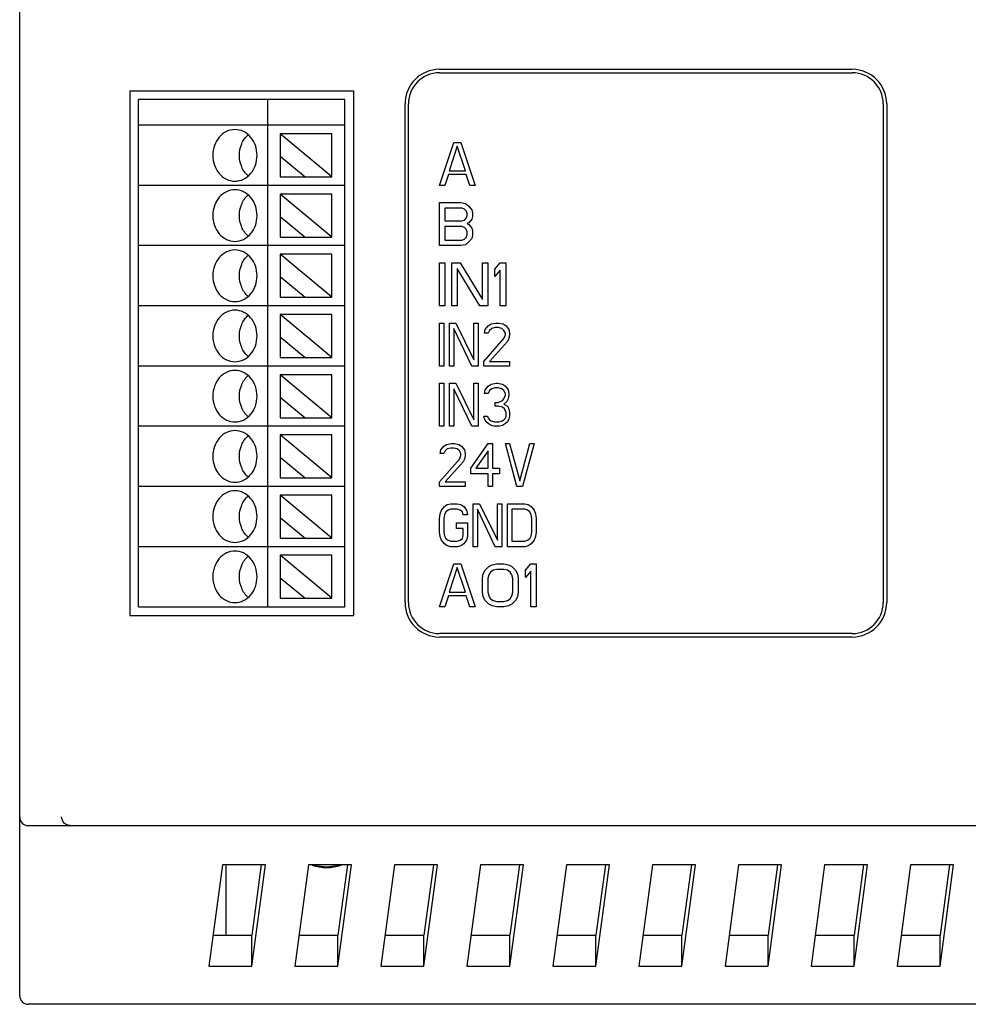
# Model space of a CAD drawing. Header units: millimetres. Extents: x -2787 to 4673, y -54 to 2046.
# Tile 102 of 124: x 2763 to 2818, y 1261 to 1318. Entities that reach past the tile are written whole.
import ezdxf

# ---------------------------------------------------------------- set-up
doc = ezdxf.new("R2010")
doc.units = ezdxf.units.MM
doc.header["$LTSCALE"] = 81.675
doc.layers.get('0').update_dxf_attribs({"linetype": 'CONTINUOUS'})
doc.layers.add('02___PRT_ALL_AXES', color=7, linetype='CONTINUOUS')

msp = doc.modelspace()

# ---------------------------------------------------------------- linework, layer by layer
at = {"color": 3}
for p, q in [((2762.64, 1261.119), (2762.64, 1461.119)), ((2787.04, 1314.969), (2811.04, 1314.969)), ((2769.04, 1313.719), (2769.04, 1283.219)), ((2769.04, 1313.719), (2782.04, 1313.719)), ((2782.04, 1313.719), (2782.04, 1283.219)), ((2769.54, 1283.719), (2769.54, 1313.219)), ((2781.54, 1313.219), (2769.54, 1313.219)), ((2777.04, 1313.219), (2777.04, 1283.719)), ((2781.54, 1283.719), (2781.54, 1313.219)), ((2785.04, 1283.969), (2785.04, 1312.969)), ((2813.04, 1312.969), (2813.04, 1283.969)), ((2781.54, 1311.719), (2769.54, 1311.719)), ((2780.79, 1308.719), (2777.79, 1311.219)), ((2777.79, 1311.219), (2777.79, 1308.719)), ((2780.79, 1311.219), (2777.79, 1311.219)), ((2780.79, 1308.719), (2780.79, 1311.219)), ((2787.04, 1308.219), (2787.873, 1310.719)), ((2787.873, 1310.719), (2788.29, 1310.719)), ((2788.29, 1310.719), (2789.123, 1308.219)), ((2788.081, 1310.507), (2787.613, 1309.071)), ((2788.55, 1309.071), (2788.081, 1310.507)), ((2777.79, 1309.918), (2779.228, 1308.719)), ((2787.613, 1309.071), (2788.55, 1309.071)), ((2777.79, 1308.719), (2780.79, 1308.719)), ((2787.561, 1308.858), (2787.352, 1308.219)), ((2788.602, 1308.858), (2787.561, 1308.858)), ((2788.811, 1308.219), (2788.602, 1308.858)), ((2781.54, 1308.219), (2769.54, 1308.219)), ((2787.352, 1308.219), (2787.04, 1308.219)), ((2789.123, 1308.219), (2788.811, 1308.219)), ((2780.79, 1305.219), (2777.79, 1307.719)), ((2777.79, 1307.719), (2777.79, 1305.219)), ((2780.79, 1307.719), (2777.79, 1307.719)), ((2780.79, 1305.219), (2780.79, 1307.719)), ((2787.04, 1307.219), (2788.29, 1307.219)), ((2787.04, 1304.719), (2787.04, 1307.219)), ((2788.342, 1306.9), (2787.352, 1306.9)), ((2787.352, 1306.9), (2787.352, 1306.156)), ((2788.29, 1307.219), (2788.55, 1307.166)), ((2788.498, 1306.847), (2788.342, 1306.9)), ((2788.602, 1306.741), (2788.498, 1306.847)), ((2788.55, 1307.166), (2788.759, 1307.007)), ((2788.654, 1306.581), (2788.602, 1306.741)), ((2788.759, 1307.007), (2788.915, 1306.794)), ((2788.915, 1306.794), (2788.967, 1306.634)), ((2777.79, 1306.418), (2779.228, 1305.219)), ((2787.352, 1306.156), (2788.342, 1306.156)), ((2788.342, 1306.156), (2788.498, 1306.209)), ((2788.498, 1306.209), (2788.602, 1306.315)), ((2788.602, 1306.315), (2788.654, 1306.475)), ((2788.654, 1306.475), (2788.654, 1306.581)), ((2788.915, 1306.262), (2788.759, 1306.049)), ((2788.967, 1306.422), (2788.915, 1306.262)), ((2788.967, 1306.634), (2788.967, 1306.422)), ((2788.342, 1305.836), (2787.352, 1305.836)), ((2787.352, 1305.836), (2787.352, 1305.039)), ((2788.498, 1305.783), (2788.342, 1305.836)), ((2788.602, 1305.677), (2788.498, 1305.783)), ((2788.654, 1305.517), (2788.602, 1305.677)), ((2788.759, 1306.049), (2788.654, 1305.996)), ((2788.654, 1305.996), (2788.759, 1305.943)), ((2788.759, 1305.943), (2788.915, 1305.73)), ((2788.915, 1305.73), (2788.967, 1305.571)), ((2788.967, 1305.571), (2788.967, 1305.305)), ((2777.79, 1305.219), (2780.79, 1305.219)), ((2787.352, 1305.039), (2788.342, 1305.039)), ((2788.342, 1305.039), (2788.498, 1305.092)), ((2788.498, 1305.092), (2788.602, 1305.198)), ((2788.602, 1305.198), (2788.654, 1305.358)), ((2788.654, 1305.358), (2788.654, 1305.517)), ((2788.915, 1305.145), (2788.759, 1304.932)), ((2788.967, 1305.305), (2788.915, 1305.145)), ((2781.54, 1304.719), (2769.54, 1304.719)), ((2788.29, 1304.719), (2787.04, 1304.719)), ((2788.55, 1304.773), (2788.29, 1304.719)), ((2788.759, 1304.932), (2788.55, 1304.773)), ((2780.79, 1301.719), (2777.79, 1304.219)), ((2777.79, 1304.219), (2777.79, 1301.719)), ((2780.79, 1304.219), (2777.79, 1304.219)), ((2780.79, 1301.719), (2780.79, 1304.219)), ((2787.04, 1303.719), (2787.352, 1303.719)), ((2787.04, 1301.219), (2787.04, 1303.719)), ((2787.352, 1303.719), (2787.352, 1301.219)), ((2787.769, 1303.719), (2788.238, 1303.719)), ((2787.769, 1301.219), (2787.769, 1303.719)), ((2789.384, 1301.219), (2788.081, 1303.4)), ((2788.081, 1303.4), (2788.081, 1301.219)), ((2788.238, 1303.719), (2789.54, 1301.592)), ((2789.54, 1303.719), (2789.852, 1303.719)), ((2789.54, 1301.592), (2789.54, 1303.719)), ((2789.852, 1303.719), (2789.852, 1301.219)), ((2790.269, 1303.347), (2790.581, 1303.719)), ((2790.269, 1302.922), (2790.269, 1303.347)), ((2790.581, 1303.294), (2790.269, 1302.922)), ((2790.581, 1303.719), (2790.894, 1303.719)), ((2790.581, 1301.219), (2790.581, 1303.294)), ((2790.894, 1303.719), (2790.894, 1301.219)), ((2777.79, 1302.918), (2779.228, 1301.719)), ((2777.79, 1301.719), (2780.79, 1301.719)), ((2781.54, 1301.219), (2769.54, 1301.219)), ((2787.352, 1301.219), (2787.04, 1301.219)), ((2788.081, 1301.219), (2787.769, 1301.219)), ((2789.852, 1301.219), (2789.384, 1301.219)), ((2790.894, 1301.219), (2790.581, 1301.219)), ((2780.79, 1298.219), (2777.79, 1300.719)), ((2777.79, 1300.719), (2777.79, 1298.219)), ((2780.79, 1300.719), (2777.79, 1300.719)), ((2780.79, 1298.219), (2780.79, 1300.719)), ((2787.04, 1300.219), (2787.29, 1300.219)), ((2787.04, 1297.719), (2787.04, 1300.219)), ((2787.29, 1300.219), (2787.29, 1297.719)), ((2787.623, 1300.219), (2787.998, 1300.219)), ((2787.623, 1297.719), (2787.623, 1300.219)), ((2788.915, 1297.719), (2787.873, 1299.9)), ((2787.873, 1299.9), (2787.873, 1297.719)), ((2787.998, 1300.219), (2789.04, 1298.092)), ((2789.04, 1300.219), (2789.29, 1300.219)), ((2789.04, 1298.092), (2789.04, 1300.219)), ((2789.29, 1300.219), (2789.29, 1297.719)), ((2789.665, 1299.634), (2789.706, 1299.847)), ((2789.706, 1299.847), (2789.873, 1300.06)), ((2789.873, 1300.06), (2790.04, 1300.166)), ((2790.081, 1299.9), (2789.956, 1299.794)), ((2790.04, 1300.166), (2790.331, 1300.219)), ((2790.29, 1299.954), (2790.081, 1299.9)), ((2790.456, 1299.954), (2790.29, 1299.954)), ((2790.331, 1300.219), (2790.498, 1300.219)), ((2790.665, 1299.9), (2790.456, 1299.954)), ((2790.498, 1300.219), (2790.748, 1300.166)), ((2790.79, 1299.794), (2790.665, 1299.9)), ((2790.748, 1300.166), (2790.915, 1300.06)), ((2790.915, 1300.06), (2791.081, 1299.847)), ((2791.081, 1299.847), (2791.123, 1299.634)), ((2777.79, 1299.418), (2779.228, 1298.219)), ((2789.623, 1297.985), (2790.79, 1299.315)), ((2789.873, 1299.634), (2789.665, 1299.634)), ((2789.956, 1299.794), (2789.873, 1299.634)), ((2790.873, 1299.634), (2790.79, 1299.794)), ((2790.79, 1299.315), (2790.873, 1299.528)), ((2790.873, 1299.528), (2790.873, 1299.634)), ((2791.081, 1299.315), (2790.998, 1299.156)), ((2791.123, 1299.528), (2791.081, 1299.315)), ((2791.123, 1299.634), (2791.123, 1299.528)), ((2790.998, 1299.156), (2789.956, 1297.985)), ((2777.79, 1298.219), (2780.79, 1298.219)), ((2781.54, 1297.719), (2769.54, 1297.719)), ((2787.29, 1297.719), (2787.04, 1297.719)), ((2787.873, 1297.719), (2787.623, 1297.719)), ((2789.29, 1297.719), (2788.915, 1297.719)), ((2789.623, 1297.719), (2789.623, 1297.985)), ((2791.123, 1297.719), (2789.623, 1297.719)), ((2789.956, 1297.985), (2791.123, 1297.985)), ((2791.123, 1297.985), (2791.123, 1297.719)), ((2780.79, 1294.719), (2777.79, 1297.219)), ((2777.79, 1297.219), (2777.79, 1294.719)), ((2780.79, 1297.219), (2777.79, 1297.219)), ((2780.79, 1294.719), (2780.79, 1297.219)), ((2787.04, 1296.719), (2787.29, 1296.719)), ((2787.04, 1294.219), (2787.04, 1296.719)), ((2787.29, 1296.719), (2787.29, 1294.219)), ((2787.623, 1296.719), (2787.998, 1296.719)), ((2787.623, 1294.219), (2787.623, 1296.719)), ((2788.915, 1294.219), (2787.873, 1296.4)), ((2787.873, 1296.4), (2787.873, 1294.219)), ((2787.998, 1296.719), (2789.04, 1294.592)), ((2789.04, 1296.719), (2789.29, 1296.719)), ((2789.04, 1294.592), (2789.04, 1296.719)), ((2789.29, 1296.719), (2789.29, 1294.219)), ((2789.706, 1296.347), (2789.873, 1296.56)), ((2789.873, 1296.56), (2790.04, 1296.666)), ((2790.081, 1296.4), (2789.956, 1296.294)), ((2790.04, 1296.666), (2790.331, 1296.719)), ((2790.29, 1296.454), (2790.081, 1296.4)), ((2790.456, 1296.454), (2790.29, 1296.454)), ((2790.331, 1296.719), (2790.415, 1296.719)), ((2790.415, 1296.719), (2790.706, 1296.666)), ((2790.665, 1296.4), (2790.456, 1296.454)), ((2790.79, 1296.294), (2790.665, 1296.4)), ((2790.706, 1296.666), (2790.873, 1296.56)), ((2790.873, 1296.56), (2791.04, 1296.347)), ((2777.79, 1295.918), (2779.228, 1294.719)), ((2789.665, 1296.134), (2789.706, 1296.347)), ((2789.873, 1296.134), (2789.665, 1296.134)), ((2789.956, 1296.294), (2789.873, 1296.134)), ((2790.706, 1295.709), (2790.79, 1295.815)), ((2790.873, 1296.134), (2790.79, 1296.294)), ((2790.79, 1295.815), (2790.873, 1296.028)), ((2790.873, 1296.028), (2790.873, 1296.134)), ((2791.04, 1295.815), (2790.956, 1295.656)), ((2791.04, 1296.347), (2791.081, 1296.134)), ((2791.081, 1296.028), (2791.04, 1295.815)), ((2791.081, 1296.134), (2791.081, 1296.028)), ((2790.29, 1295.602), (2790.456, 1295.602)), ((2790.29, 1295.39), (2790.29, 1295.602)), ((2790.456, 1295.39), (2790.29, 1295.39)), ((2790.456, 1295.602), (2790.706, 1295.709)), ((2790.706, 1295.336), (2790.456, 1295.39)), ((2790.831, 1295.23), (2790.706, 1295.336)), ((2790.956, 1295.656), (2790.79, 1295.496)), ((2790.79, 1295.496), (2790.998, 1295.39)), ((2790.915, 1295.017), (2790.831, 1295.23)), ((2790.998, 1295.39), (2791.081, 1295.23)), ((2791.081, 1295.23), (2791.123, 1295.017)), ((2777.79, 1294.719), (2780.79, 1294.719)), ((2789.623, 1294.805), (2789.831, 1294.805)), ((2789.665, 1294.645), (2789.623, 1294.805)), ((2789.831, 1294.805), (2789.873, 1294.698)), ((2789.873, 1294.698), (2789.956, 1294.592)), ((2790.79, 1294.592), (2790.873, 1294.698)), ((2790.873, 1294.698), (2790.915, 1294.805)), ((2790.915, 1294.805), (2790.915, 1295.017)), ((2791.123, 1294.805), (2791.081, 1294.645)), ((2791.123, 1295.017), (2791.123, 1294.805)), ((2781.54, 1294.219), (2769.54, 1294.219)), ((2787.29, 1294.219), (2787.04, 1294.219)), ((2787.873, 1294.219), (2787.623, 1294.219)), ((2789.29, 1294.219), (2788.915, 1294.219)), ((2789.748, 1294.485), (2789.665, 1294.645)), ((2789.873, 1294.379), (2789.748, 1294.485)), ((2790.04, 1294.273), (2789.873, 1294.379)), ((2789.956, 1294.592), (2790.04, 1294.539)), ((2790.04, 1294.539), (2790.248, 1294.485)), ((2790.206, 1294.219), (2790.04, 1294.273)), ((2790.54, 1294.219), (2790.206, 1294.219)), ((2790.248, 1294.485), (2790.498, 1294.485)), ((2790.498, 1294.485), (2790.706, 1294.539)), ((2790.706, 1294.273), (2790.54, 1294.219)), ((2790.706, 1294.539), (2790.79, 1294.592)), ((2790.873, 1294.379), (2790.706, 1294.273)), ((2790.998, 1294.485), (2790.873, 1294.379)), ((2791.081, 1294.645), (2790.998, 1294.485)), ((2780.79, 1293.719), (2777.79, 1293.719)), ((2780.79, 1291.219), (2777.79, 1293.719)), ((2777.79, 1293.719), (2777.79, 1291.219)), ((2780.79, 1291.219), (2780.79, 1293.719)), ((2787.123, 1292.847), (2787.29, 1293.06)), ((2787.29, 1293.06), (2787.456, 1293.166)), ((2787.456, 1293.166), (2787.748, 1293.219)), ((2787.706, 1292.954), (2787.498, 1292.9)), ((2787.873, 1292.954), (2787.706, 1292.954)), ((2787.748, 1293.219), (2787.915, 1293.219)), ((2788.081, 1292.9), (2787.873, 1292.954)), ((2787.915, 1293.219), (2788.165, 1293.166)), ((2788.165, 1293.166), (2788.331, 1293.06)), ((2788.331, 1293.06), (2788.498, 1292.847)), ((2788.873, 1291.783), (2789.873, 1293.219)), ((2789.873, 1293.219), (2790.123, 1293.219)), ((2790.123, 1293.219), (2790.123, 1291.783)), ((2790.873, 1293.219), (2791.123, 1293.219)), ((2791.54, 1290.719), (2790.873, 1293.219)), ((2791.123, 1293.219), (2791.706, 1291.039)), ((2791.706, 1291.039), (2792.29, 1293.219)), ((2792.54, 1293.219), (2791.873, 1290.719)), ((2792.29, 1293.219), (2792.54, 1293.219)), ((2777.79, 1292.418), (2779.228, 1291.219)), ((2787.081, 1292.634), (2787.123, 1292.847)), ((2787.29, 1292.634), (2787.081, 1292.634)), ((2787.373, 1292.794), (2787.29, 1292.634)), ((2787.498, 1292.9), (2787.373, 1292.794)), ((2788.206, 1292.794), (2788.081, 1292.9)), ((2788.29, 1292.634), (2788.206, 1292.794)), ((2788.206, 1292.315), (2788.29, 1292.528)), ((2788.29, 1292.528), (2788.29, 1292.634)), ((2788.498, 1292.847), (2788.54, 1292.634)), ((2788.54, 1292.528), (2788.498, 1292.315)), ((2788.54, 1292.634), (2788.54, 1292.528)), ((2789.873, 1292.794), (2789.165, 1291.783)), ((2789.873, 1291.783), (2789.873, 1292.794)), ((2787.04, 1290.985), (2788.206, 1292.315)), ((2788.415, 1292.156), (2787.373, 1290.985)), ((2788.498, 1292.315), (2788.415, 1292.156)), ((2788.873, 1291.464), (2788.873, 1291.783)), ((2789.873, 1291.464), (2788.873, 1291.464)), ((2789.165, 1291.783), (2789.873, 1291.783)), ((2789.873, 1290.719), (2789.873, 1291.464)), ((2790.123, 1291.783), (2790.54, 1291.783)), ((2790.54, 1291.464), (2790.123, 1291.464)), ((2790.123, 1291.464), (2790.123, 1290.719)), ((2790.54, 1291.783), (2790.54, 1291.464)), ((2781.54, 1290.719), (2769.54, 1290.719)), ((2777.79, 1291.219), (2780.79, 1291.219)), ((2787.04, 1290.719), (2787.04, 1290.985)), ((2788.54, 1290.719), (2787.04, 1290.719)), ((2787.373, 1290.985), (2788.54, 1290.985)), ((2788.54, 1290.985), (2788.54, 1290.719)), ((2790.123, 1290.719), (2789.873, 1290.719)), ((2791.873, 1290.719), (2791.54, 1290.719)), ((2780.79, 1287.719), (2777.79, 1290.219)), ((2780.79, 1290.219), (2777.79, 1290.219)), ((2777.79, 1290.219), (2777.79, 1287.719)), ((2780.79, 1287.719), (2780.79, 1290.219)), ((2787.165, 1289.347), (2787.331, 1289.56)), ((2787.331, 1289.56), (2787.498, 1289.666)), ((2787.498, 1289.666), (2787.706, 1289.719)), ((2787.706, 1289.719), (2788.081, 1289.719)), ((2788.081, 1289.719), (2788.29, 1289.666)), ((2788.29, 1289.666), (2788.456, 1289.56)), ((2788.456, 1289.56), (2788.623, 1289.347)), ((2788.998, 1289.719), (2789.373, 1289.719)), ((2788.998, 1287.219), (2788.998, 1289.719)), ((2789.373, 1289.719), (2790.415, 1287.592)), ((2790.415, 1289.719), (2790.665, 1289.719)), ((2790.415, 1287.592), (2790.415, 1289.719)), ((2790.665, 1289.719), (2790.665, 1287.219)), ((2790.998, 1289.719), (2791.998, 1289.719)), ((2790.998, 1287.219), (2790.998, 1289.719)), ((2791.998, 1289.719), (2792.206, 1289.666)), ((2792.206, 1289.666), (2792.373, 1289.56)), ((2792.373, 1289.56), (2792.54, 1289.347)), ((2787.04, 1288.868), (2787.081, 1289.134)), ((2787.081, 1289.134), (2787.165, 1289.347)), ((2787.331, 1289.081), (2787.29, 1288.868)), ((2787.415, 1289.241), (2787.331, 1289.081)), ((2787.54, 1289.347), (2787.415, 1289.241)), ((2787.706, 1289.4), (2787.54, 1289.347)), ((2788.081, 1289.4), (2787.706, 1289.4)), ((2788.248, 1289.347), (2788.081, 1289.4)), ((2788.373, 1289.241), (2788.248, 1289.347)), ((2788.415, 1289.081), (2788.373, 1289.241)), ((2788.665, 1289.081), (2788.415, 1289.081)), ((2788.623, 1289.347), (2788.665, 1289.081)), ((2790.29, 1287.219), (2789.248, 1289.4)), ((2789.248, 1289.4), (2789.248, 1287.219)), ((2791.998, 1289.4), (2791.248, 1289.4)), ((2791.248, 1289.4), (2791.248, 1287.539)), ((2792.165, 1289.347), (2791.998, 1289.4)), ((2792.29, 1289.241), (2792.165, 1289.347)), ((2792.373, 1289.081), (2792.29, 1289.241)), ((2792.415, 1288.868), (2792.373, 1289.081)), ((2792.54, 1289.347), (2792.623, 1289.134)), ((2792.623, 1289.134), (2792.665, 1288.868)), ((2777.79, 1288.918), (2779.228, 1287.719)), ((2787.04, 1288.071), (2787.04, 1288.868)), ((2787.29, 1288.868), (2787.29, 1288.071)), ((2788.04, 1288.602), (2788.665, 1288.602)), ((2788.04, 1288.283), (2788.04, 1288.602)), ((2788.665, 1288.602), (2788.665, 1287.805)), ((2792.415, 1288.071), (2792.415, 1288.868)), ((2792.665, 1288.868), (2792.665, 1288.071)), ((2787.081, 1287.805), (2787.04, 1288.071)), ((2787.165, 1287.592), (2787.081, 1287.805)), ((2787.29, 1288.071), (2787.331, 1287.858)), ((2787.331, 1287.858), (2787.415, 1287.698)), ((2788.415, 1288.283), (2788.04, 1288.283)), ((2788.373, 1287.698), (2788.415, 1287.858)), ((2788.415, 1287.858), (2788.415, 1288.283)), ((2788.665, 1287.805), (2788.623, 1287.592)), ((2792.29, 1287.698), (2792.373, 1287.858)), ((2792.373, 1287.858), (2792.415, 1288.071)), ((2792.623, 1287.805), (2792.54, 1287.592)), ((2792.665, 1288.071), (2792.623, 1287.805)), ((2781.54, 1287.219), (2769.54, 1287.219)), ((2777.79, 1287.719), (2780.79, 1287.719)), ((2787.331, 1287.379), (2787.165, 1287.592)), ((2787.498, 1287.273), (2787.331, 1287.379)), ((2787.415, 1287.698), (2787.54, 1287.592)), ((2787.706, 1287.219), (2787.498, 1287.273)), ((2787.54, 1287.592), (2787.706, 1287.539)), ((2787.706, 1287.539), (2788.081, 1287.539)), ((2788.081, 1287.219), (2787.706, 1287.219)), ((2788.081, 1287.539), (2788.248, 1287.592)), ((2788.29, 1287.273), (2788.081, 1287.219)), ((2788.248, 1287.592), (2788.373, 1287.698)), ((2788.456, 1287.379), (2788.29, 1287.273)), ((2788.623, 1287.592), (2788.456, 1287.379)), ((2789.248, 1287.219), (2788.998, 1287.219)), ((2790.665, 1287.219), (2790.29, 1287.219)), ((2791.998, 1287.219), (2790.998, 1287.219)), ((2791.248, 1287.539), (2791.998, 1287.539)), ((2791.998, 1287.539), (2792.165, 1287.592)), ((2792.206, 1287.273), (2791.998, 1287.219)), ((2792.165, 1287.592), (2792.29, 1287.698)), ((2792.373, 1287.379), (2792.206, 1287.273)), ((2792.54, 1287.592), (2792.373, 1287.379)), ((2780.79, 1284.219), (2777.79, 1286.719)), ((2780.79, 1286.719), (2777.79, 1286.719)), ((2777.79, 1286.719), (2777.79, 1284.219)), ((2780.79, 1284.219), (2780.79, 1286.719)), ((2787.04, 1283.719), (2787.873, 1286.219)), ((2787.873, 1286.219), (2788.29, 1286.219)), ((2788.29, 1286.219), (2789.123, 1283.719)), ((2789.904, 1286.06), (2790.113, 1286.166)), ((2790.113, 1286.166), (2790.373, 1286.219)), ((2790.373, 1286.219), (2790.79, 1286.219)), ((2790.79, 1286.219), (2791.05, 1286.166)), ((2791.05, 1286.166), (2791.259, 1286.06)), ((2792.04, 1285.847), (2792.352, 1286.219)), ((2792.352, 1286.219), (2792.665, 1286.219)), ((2792.665, 1286.219), (2792.665, 1283.719)), ((2788.081, 1286.007), (2787.613, 1284.571)), ((2788.55, 1284.571), (2788.081, 1286.007)), ((2789.54, 1285.368), (2789.592, 1285.634)), ((2789.592, 1285.634), (2789.696, 1285.847)), ((2789.696, 1285.847), (2789.904, 1286.06)), ((2789.904, 1285.581), (2789.852, 1285.368)), ((2790.009, 1285.741), (2789.904, 1285.581)), ((2790.165, 1285.847), (2790.009, 1285.741)), ((2790.373, 1285.9), (2790.165, 1285.847)), ((2790.79, 1285.9), (2790.373, 1285.9)), ((2790.998, 1285.847), (2790.79, 1285.9)), ((2791.154, 1285.741), (2790.998, 1285.847)), ((2791.259, 1285.581), (2791.154, 1285.741)), ((2791.259, 1286.06), (2791.467, 1285.847)), ((2791.311, 1285.368), (2791.259, 1285.581)), ((2791.467, 1285.847), (2791.571, 1285.634)), ((2791.571, 1285.634), (2791.623, 1285.368)), ((2792.04, 1285.422), (2792.04, 1285.847)), ((2792.352, 1285.794), (2792.04, 1285.422)), ((2792.352, 1283.719), (2792.352, 1285.794)), ((2777.79, 1285.418), (2779.228, 1284.219)), ((2789.54, 1284.571), (2789.54, 1285.368)), ((2789.852, 1285.368), (2789.852, 1284.571)), ((2791.311, 1284.571), (2791.311, 1285.368)), ((2791.623, 1285.368), (2791.623, 1284.571)), ((2787.561, 1284.358), (2787.352, 1283.719)), ((2788.602, 1284.358), (2787.561, 1284.358)), ((2787.613, 1284.571), (2788.55, 1284.571)), ((2788.811, 1283.719), (2788.602, 1284.358)), ((2789.592, 1284.305), (2789.54, 1284.571)), ((2789.852, 1284.571), (2789.904, 1284.358)), ((2789.904, 1284.358), (2790.009, 1284.198)), ((2791.154, 1284.198), (2791.259, 1284.358)), ((2791.259, 1284.358), (2791.311, 1284.571)), ((2791.623, 1284.571), (2791.571, 1284.305)), ((2777.79, 1284.219), (2780.79, 1284.219)), ((2789.696, 1284.092), (2789.592, 1284.305)), ((2789.904, 1283.879), (2789.696, 1284.092)), ((2790.113, 1283.773), (2789.904, 1283.879)), ((2790.009, 1284.198), (2790.165, 1284.092)), ((2790.165, 1284.092), (2790.373, 1284.039)), ((2790.373, 1284.039), (2790.79, 1284.039)), ((2790.79, 1284.039), (2790.998, 1284.092)), ((2790.998, 1284.092), (2791.154, 1284.198)), ((2791.259, 1283.879), (2791.05, 1283.773)), ((2791.467, 1284.092), (2791.259, 1283.879)), ((2791.571, 1284.305), (2791.467, 1284.092)), ((2769.04, 1283.219), (2782.04, 1283.219)), ((2769.54, 1283.719), (2781.54, 1283.719)), ((2787.352, 1283.719), (2787.04, 1283.719)), ((2789.123, 1283.719), (2788.811, 1283.719)), ((2790.373, 1283.719), (2790.113, 1283.773)), ((2790.79, 1283.719), (2790.373, 1283.719)), ((2791.05, 1283.773), (2790.79, 1283.719)), ((2792.665, 1283.719), (2792.352, 1283.719)), ((2811.04, 1281.969), (2787.04, 1281.969)), ((2763.14, 1271.009), (2867.14, 1271.009)), ((2774.43, 1268.718), (2773.642, 1262.827)), ((2776.93, 1268.718), (2774.43, 1268.718)), ((2774.64, 1264.642), (2774.64, 1268.718)), ((2776.687, 1268.718), (2776.142, 1264.642)), ((2776.142, 1262.827), (2776.93, 1268.718)), ((2779.43, 1268.718), (2778.642, 1262.827)), ((2781.93, 1268.718), (2779.43, 1268.718)), ((2781.687, 1268.718), (2781.142, 1264.642)), ((2781.142, 1262.827), (2781.93, 1268.718)), ((2784.43, 1268.718), (2783.642, 1262.827)), ((2786.93, 1268.718), (2784.43, 1268.718)), ((2786.687, 1268.718), (2786.142, 1264.642)), ((2786.142, 1262.827), (2786.93, 1268.718)), ((2789.43, 1268.718), (2788.642, 1262.827)), ((2791.93, 1268.718), (2789.43, 1268.718)), ((2791.687, 1268.718), (2791.142, 1264.642)), ((2791.142, 1262.827), (2791.93, 1268.718)), ((2794.43, 1268.718), (2793.642, 1262.827)), ((2796.93, 1268.718), (2794.43, 1268.718)), ((2796.687, 1268.718), (2796.142, 1264.642)), ((2796.142, 1262.827), (2796.93, 1268.718)), ((2799.43, 1268.718), (2798.642, 1262.827)), ((2801.93, 1268.718), (2799.43, 1268.718)), ((2801.687, 1268.718), (2801.142, 1264.642)), ((2801.142, 1262.827), (2801.93, 1268.718)), ((2804.43, 1268.718), (2803.642, 1262.827)), ((2806.93, 1268.718), (2804.43, 1268.718)), ((2806.687, 1268.718), (2806.142, 1264.642)), ((2806.142, 1262.827), (2806.93, 1268.718)), ((2809.43, 1268.718), (2808.642, 1262.827)), ((2811.93, 1268.718), (2809.43, 1268.718)), ((2811.687, 1268.718), (2811.142, 1264.642)), ((2811.142, 1262.827), (2811.93, 1268.718)), ((2814.43, 1268.718), (2813.642, 1262.827)), ((2816.93, 1268.718), (2814.43, 1268.718)), ((2816.687, 1268.718), (2816.142, 1264.642)), ((2816.142, 1262.827), (2816.93, 1268.718)), ((2773.885, 1264.642), (2776.142, 1264.642)), ((2776.142, 1262.827), (2776.142, 1264.642)), ((2778.885, 1264.642), (2781.142, 1264.642)), ((2781.142, 1262.827), (2781.142, 1264.642)), ((2783.885, 1264.642), (2786.142, 1264.642)), ((2786.142, 1262.827), (2786.142, 1264.642)), ((2788.885, 1264.642), (2791.142, 1264.642)), ((2791.142, 1262.827), (2791.142, 1264.642)), ((2793.885, 1264.642), (2796.142, 1264.642)), ((2796.142, 1262.827), (2796.142, 1264.642)), ((2798.885, 1264.642), (2801.142, 1264.642)), ((2801.142, 1262.827), (2801.142, 1264.642)), ((2803.885, 1264.642), (2806.142, 1264.642)), ((2806.142, 1262.827), (2806.142, 1264.642)), ((2808.885, 1264.642), (2811.142, 1264.642)), ((2811.142, 1262.827), (2811.142, 1264.642)), ((2813.885, 1264.642), (2816.142, 1264.642)), ((2816.142, 1262.827), (2816.142, 1264.642)), ((2773.642, 1262.827), (2776.142, 1262.827)), ((2778.642, 1262.827), (2781.142, 1262.827)), ((2783.642, 1262.827), (2786.142, 1262.827)), ((2788.642, 1262.827), (2791.142, 1262.827)), ((2793.642, 1262.827), (2796.142, 1262.827)), ((2798.642, 1262.827), (2801.142, 1262.827)), ((2803.642, 1262.827), (2806.142, 1262.827)), ((2808.642, 1262.827), (2811.142, 1262.827)), ((2813.642, 1262.827), (2816.142, 1262.827)), ((2867.14, 1260.619), (2763.14, 1260.619))]:
    msp.add_line(p, q, dxfattribs=at)
at = {"color": 4}
for p, q in [((2787.04, 1314.769), (2811.04, 1314.769)), ((2785.24, 1283.969), (2785.24, 1312.969)), ((2812.84, 1312.969), (2812.84, 1283.969)), ((2811.04, 1282.169), (2787.04, 1282.169))]:
    msp.add_line(p, q, dxfattribs=at)
at = {"color": 3}
for centre, radius, start, end in [((2787.04, 1312.969), 2, 90, 180), ((2811.04, 1312.969), 2, 0, 90), ((2787.04, 1283.969), 2, 180, 270), ((2811.04, 1283.969), 2, 270, 0), ((2763.14, 1271.509), 0.5, 180, 270), ((2763.14, 1261.119), 0.5, 180, 270)]:
    msp.add_arc(centre, radius, start, end, dxfattribs=at)
at = {"color": 4}
for centre, start, end in [((2787.04, 1312.969), 90, 180), ((2811.04, 1312.969), 0, 90), ((2787.04, 1283.969), 180, 270), ((2811.04, 1283.969), 270, 0)]:
    msp.add_arc(centre, 1.8, start, end, dxfattribs=at)
at = {"color": 3}
for points, knots in [([(2775.153, 1311.469), (2774.985, 1311.469), (2774.636, 1311.386), (2774.209, 1311.045), (2773.931, 1310.547), (2773.835, 1309.969), (2773.931, 1309.391), (2774.209, 1308.894), (2774.636, 1308.552), (2774.985, 1308.469), (2775.153, 1308.469)], [0, 0, 0, 0, 0.116027, 0.237501, 0.366287, 0.5, 0.633712, 0.762496, 0.883971, 1, 1, 1, 1]), ([(2775.153, 1308.469), (2775.322, 1308.469), (2775.671, 1308.552), (2776.097, 1308.894), (2776.376, 1309.391), (2776.472, 1309.969), (2776.376, 1310.547), (2776.097, 1311.045), (2775.671, 1311.386), (2775.322, 1311.469), (2775.153, 1311.469)], [0, 0, 0, 0, 0.116027, 0.237501, 0.366287, 0.5, 0.633712, 0.762496, 0.883971, 1, 1, 1, 1]), ([(2775.922, 1308.772), (2775.76, 1308.915), (2775.497, 1309.294), (2775.366, 1309.97), (2775.497, 1310.645), (2775.76, 1311.024), (2775.922, 1311.167)], [0, 0, 0, 0, 0.243727, 0.500004, 0.756277, 1, 1, 1, 1]), ([(2775.153, 1307.969), (2774.985, 1307.969), (2774.636, 1307.886), (2774.209, 1307.545), (2773.931, 1307.047), (2773.835, 1306.469), (2773.931, 1305.891), (2774.209, 1305.394), (2774.636, 1305.052), (2774.985, 1304.969), (2775.153, 1304.969)], [0, 0, 0, 0, 0.116027, 0.237501, 0.366287, 0.5, 0.633712, 0.762496, 0.883971, 1, 1, 1, 1]), ([(2775.153, 1304.969), (2775.322, 1304.969), (2775.671, 1305.052), (2776.097, 1305.394), (2776.376, 1305.891), (2776.472, 1306.469), (2776.376, 1307.047), (2776.097, 1307.545), (2775.671, 1307.886), (2775.322, 1307.969), (2775.153, 1307.969)], [0, 0, 0, 0, 0.116027, 0.237501, 0.366287, 0.5, 0.633712, 0.762496, 0.883971, 1, 1, 1, 1]), ([(2775.922, 1305.272), (2775.76, 1305.415), (2775.497, 1305.794), (2775.366, 1306.47), (2775.497, 1307.145), (2775.76, 1307.524), (2775.922, 1307.667)], [0, 0, 0, 0, 0.243727, 0.500004, 0.756277, 1, 1, 1, 1]), ([(2775.153, 1304.469), (2774.985, 1304.469), (2774.636, 1304.386), (2774.209, 1304.045), (2773.931, 1303.547), (2773.835, 1302.969), (2773.931, 1302.391), (2774.209, 1301.894), (2774.636, 1301.552), (2774.985, 1301.469), (2775.153, 1301.469)], [0, 0, 0, 0, 0.116027, 0.237501, 0.366287, 0.5, 0.633712, 0.762496, 0.883971, 1, 1, 1, 1]), ([(2775.153, 1301.469), (2775.322, 1301.469), (2775.671, 1301.552), (2776.097, 1301.894), (2776.376, 1302.391), (2776.472, 1302.969), (2776.376, 1303.547), (2776.097, 1304.045), (2775.671, 1304.386), (2775.322, 1304.469), (2775.153, 1304.469)], [0, 0, 0, 0, 0.116027, 0.237501, 0.366287, 0.5, 0.633712, 0.762496, 0.883971, 1, 1, 1, 1]), ([(2775.922, 1301.772), (2775.76, 1301.915), (2775.497, 1302.294), (2775.366, 1302.97), (2775.497, 1303.645), (2775.76, 1304.024), (2775.922, 1304.167)], [0, 0, 0, 0, 0.243727, 0.500004, 0.756277, 1, 1, 1, 1]), ([(2775.153, 1300.969), (2774.985, 1300.969), (2774.636, 1300.886), (2774.209, 1300.545), (2773.931, 1300.047), (2773.835, 1299.469), (2773.931, 1298.891), (2774.209, 1298.394), (2774.636, 1298.052), (2774.985, 1297.969), (2775.153, 1297.969)], [0, 0, 0, 0, 0.116027, 0.237501, 0.366287, 0.5, 0.633712, 0.762496, 0.883971, 1, 1, 1, 1]), ([(2775.153, 1297.969), (2775.322, 1297.969), (2775.671, 1298.052), (2776.097, 1298.394), (2776.376, 1298.891), (2776.472, 1299.469), (2776.376, 1300.047), (2776.097, 1300.545), (2775.671, 1300.886), (2775.322, 1300.969), (2775.153, 1300.969)], [0, 0, 0, 0, 0.116027, 0.237501, 0.366287, 0.5, 0.633712, 0.762496, 0.883971, 1, 1, 1, 1]), ([(2775.922, 1298.272), (2775.76, 1298.415), (2775.497, 1298.794), (2775.366, 1299.47), (2775.497, 1300.145), (2775.76, 1300.524), (2775.922, 1300.667)], [0, 0, 0, 0, 0.243727, 0.500004, 0.756277, 1, 1, 1, 1]), ([(2775.153, 1297.469), (2774.985, 1297.469), (2774.636, 1297.386), (2774.209, 1297.045), (2773.931, 1296.547), (2773.835, 1295.969), (2773.931, 1295.391), (2774.209, 1294.894), (2774.636, 1294.552), (2774.985, 1294.469), (2775.153, 1294.469)], [0, 0, 0, 0, 0.116027, 0.237501, 0.366287, 0.5, 0.633712, 0.762496, 0.883971, 1, 1, 1, 1]), ([(2775.153, 1294.469), (2775.322, 1294.469), (2775.671, 1294.552), (2776.097, 1294.894), (2776.376, 1295.391), (2776.472, 1295.969), (2776.376, 1296.547), (2776.097, 1297.045), (2775.671, 1297.386), (2775.322, 1297.469), (2775.153, 1297.469)], [0, 0, 0, 0, 0.116027, 0.237501, 0.366287, 0.5, 0.633712, 0.762496, 0.883971, 1, 1, 1, 1]), ([(2775.922, 1294.772), (2775.76, 1294.915), (2775.497, 1295.294), (2775.366, 1295.97), (2775.497, 1296.645), (2775.76, 1297.024), (2775.922, 1297.167)], [0, 0, 0, 0, 0.243727, 0.500004, 0.756277, 1, 1, 1, 1]), ([(2775.153, 1293.969), (2774.985, 1293.969), (2774.636, 1293.886), (2774.209, 1293.545), (2773.931, 1293.047), (2773.835, 1292.469), (2773.931, 1291.891), (2774.209, 1291.394), (2774.636, 1291.052), (2774.985, 1290.969), (2775.153, 1290.969)], [0, 0, 0, 0, 0.116027, 0.237501, 0.366287, 0.5, 0.633712, 0.762496, 0.883971, 1, 1, 1, 1]), ([(2775.153, 1290.969), (2775.322, 1290.969), (2775.671, 1291.052), (2776.097, 1291.394), (2776.376, 1291.891), (2776.472, 1292.469), (2776.376, 1293.047), (2776.097, 1293.545), (2775.671, 1293.886), (2775.322, 1293.969), (2775.153, 1293.969)], [0, 0, 0, 0, 0.116027, 0.237501, 0.366287, 0.5, 0.633712, 0.762496, 0.883971, 1, 1, 1, 1]), ([(2775.922, 1291.272), (2775.76, 1291.415), (2775.497, 1291.794), (2775.366, 1292.47), (2775.497, 1293.145), (2775.76, 1293.524), (2775.922, 1293.667)], [0, 0, 0, 0, 0.243727, 0.500004, 0.756277, 1, 1, 1, 1]), ([(2775.153, 1290.469), (2774.985, 1290.469), (2774.636, 1290.386), (2774.209, 1290.045), (2773.931, 1289.547), (2773.835, 1288.969), (2773.931, 1288.391), (2774.209, 1287.894), (2774.636, 1287.552), (2774.985, 1287.469), (2775.153, 1287.469)], [0, 0, 0, 0, 0.116027, 0.237501, 0.366287, 0.5, 0.633712, 0.762496, 0.883971, 1, 1, 1, 1]), ([(2775.153, 1287.469), (2775.322, 1287.469), (2775.671, 1287.552), (2776.097, 1287.894), (2776.376, 1288.391), (2776.472, 1288.969), (2776.376, 1289.547), (2776.097, 1290.045), (2775.671, 1290.386), (2775.322, 1290.469), (2775.153, 1290.469)], [0, 0, 0, 0, 0.116027, 0.237501, 0.366287, 0.5, 0.633712, 0.762496, 0.883971, 1, 1, 1, 1]), ([(2775.922, 1287.772), (2775.76, 1287.915), (2775.497, 1288.294), (2775.366, 1288.97), (2775.497, 1289.645), (2775.76, 1290.024), (2775.922, 1290.167)], [0, 0, 0, 0, 0.243727, 0.500004, 0.756277, 1, 1, 1, 1]), ([(2775.153, 1286.969), (2774.985, 1286.969), (2774.636, 1286.886), (2774.209, 1286.545), (2773.931, 1286.047), (2773.835, 1285.469), (2773.931, 1284.891), (2774.209, 1284.394), (2774.636, 1284.052), (2774.985, 1283.969), (2775.153, 1283.969)], [0, 0, 0, 0, 0.116027, 0.237501, 0.366287, 0.5, 0.633712, 0.762496, 0.883971, 1, 1, 1, 1]), ([(2775.153, 1283.969), (2775.322, 1283.969), (2775.671, 1284.052), (2776.097, 1284.394), (2776.376, 1284.891), (2776.472, 1285.469), (2776.376, 1286.047), (2776.097, 1286.545), (2775.671, 1286.886), (2775.322, 1286.969), (2775.153, 1286.969)], [0, 0, 0, 0, 0.116027, 0.237501, 0.366287, 0.5, 0.633712, 0.762496, 0.883971, 1, 1, 1, 1]), ([(2775.922, 1284.272), (2775.76, 1284.415), (2775.497, 1284.794), (2775.366, 1285.47), (2775.497, 1286.145), (2775.76, 1286.524), (2775.922, 1286.667)], [0, 0, 0, 0, 0.243727, 0.500004, 0.756277, 1, 1, 1, 1]), ([(2765.583, 1271.009), (2765.456, 1271.01), (2765.189, 1271.114), (2765.08, 1271.381), (2765.08, 1271.509)], [0, 0, 0, 0, 0.498523, 1, 1, 1, 1])]:
    msp.add_open_spline(points, degree=3, knots=knots, dxfattribs=at)
at = {"layer": '02___PRT_ALL_AXES', "color": 3}
for radius, start, end in [(2.7, 251.8381, 288.1616), (2.65, 255.1174, 284.8826)]:
    msp.add_arc((2780.48, 1271.269), radius, start, end, dxfattribs=at)

doc.saveas('drawing.dxf')
